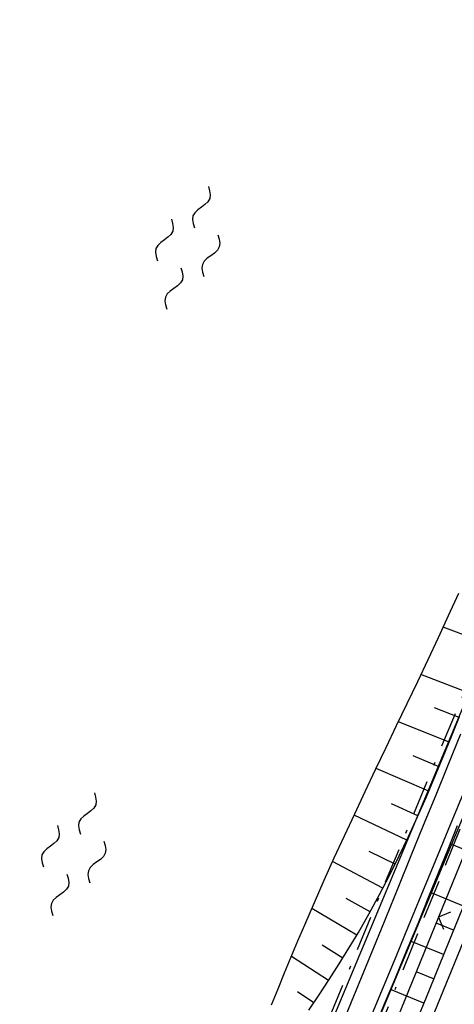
# Model space of a CAD drawing. Extents: x 511997 to 512565, y 475430 to 476399.
# Tile 25 of 32: x 512323 to 512373, y 476144 to 476257. Entities that reach past the tile are written whole.
import ezdxf

# ---------------------------------------------------------------- set-up
doc = ezdxf.new("R2010")
doc.units = 0
doc.header["$LTSCALE"] = 10
doc.header["$MEASUREMENT"] = 0
for name, pattern in [('ACAD_ISO16W100', [73, 15, -6.5, 15, -6.5, 15, -7, 1, -7]), ('LT00', [0]), ('LT08', [0.42, 0.2, -0.1, 0.02, -0.1])]:
    doc.linetypes.add(name, pattern=pattern)
doc.layers.get('0').update_dxf_attribs({"linetype": 'LT00'})
for name, color, linetype in [('--WASSER_NUTZUNG', 180, 'Continuous'), ('BAB-KABEL', 220, 'ACAD_ISO16W100'), ('DFK_AB_L', 21, 'LT00'), ('DFK_KATASTER', 250, 'LT00'), ('STROM_UNTER', 80, 'LT08'), ('V89_AFBR_BAB', 250, 'LT00'), ('V89_BOESCH', 250, 'LT00'), ('V89_BOSCHUNG', 250, 'LT00'), ('V89_ZAUN', 40, 'LT00')]:
    doc.layers.add(name, color=color, linetype=linetype)

# ---------------------------------------------------------------- blocks, each defined once
blk = doc.blocks.new('SYMB7250')
at = {"color": 0, "linetype": 'ByBlock'}
for points in [[(-0.25, 0.28), (-0.208333, 0.308889), (-0.166667, 0.331111), (-0.125, 0.34), (-0.083333, 0.331111), (-0.041667, 0.308889), (0, 0.28)], [(0, 0.28), (0.041667, 0.251111), (0.083333, 0.228889), (0.125, 0.22), (0.166667, 0.228889), (0.208333, 0.251111), (0.25, 0.28)], [(-0.74, 0), (-0.698333, 0.028889), (-0.656667, 0.051111), (-0.615, 0.06), (-0.573333, 0.051111), (-0.531667, 0.028889), (-0.49, 0)], [(-0.49, 0), (-0.448333, -0.028889), (-0.406667, -0.051111), (-0.365, -0.06), (-0.323333, -0.051111), (-0.281667, -0.028889), (-0.24, 0)], [(0.24, 0), (0.281667, 0.028889), (0.323333, 0.051111), (0.365, 0.06), (0.406667, 0.051111), (0.448333, 0.028889), (0.49, 0)], [(0.49, 0), (0.531667, -0.028889), (0.573333, -0.051111), (0.615, -0.06), (0.656667, -0.051111), (0.698333, -0.028889), (0.74, 0)], [(-0.25, -0.28), (-0.208333, -0.251111), (-0.166667, -0.228889), (-0.125, -0.22), (-0.083333, -0.228889), (-0.041667, -0.251111), (0, -0.28)], [(0, -0.28), (0.041667, -0.308889), (0.083333, -0.331111), (0.125, -0.34), (0.166667, -0.331111), (0.208333, -0.308889), (0.25, -0.28)]]:
    blk.add_lwpolyline(points, dxfattribs=at)
blk = doc.blocks.new('SYMB0024')
at = {"color": 0, "linetype": 'ByBlock'}
for p, q in [((-0.5, 0.5), (0, 0)), ((0, 0), (0.5, 0.5))]:
    blk.add_line(p, q, dxfattribs=at)

msp = doc.modelspace()

# ---------------------------------------------------------------- linework, layer by layer
at = {"layer": 'BAB-KABEL', "ltscale": 0.03, "flags": 128}
msp.add_lwpolyline([(512451.51, 476345.21), (512438.56, 476315.94), (512418.18, 476270.12), (512378.72, 476177.83), (512359.89, 476131.36), (512341.35, 476084.78), (512322.58, 476038.31), (512304.82, 475991.34), (512287.68, 475944.24), (512270.28, 475897.17), (512254.12, 475849.7), (512237.77, 475802.28), (512221.53, 475754.82), (512205.86, 475707.19), (512190.78, 475659.38), (512175.78, 475611.52), (512161.52, 475563.42), (512145.69, 475515.8), (512137.73, 475496.07), (512132.8, 475476.53)], dxfattribs=at)
at = {"layer": 'DFK_AB_L'}
msp.add_line((512362.43, 476138.98), (512408.26, 476248.82), dxfattribs=at)
at = {"layer": 'DFK_KATASTER'}
msp.add_line((512403.89, 476250.94), (512358.03, 476141.03), dxfattribs=at)
at = {"layer": 'STROM_UNTER', "ltscale": 2, "flags": 128}
msp.add_lwpolyline([(512446.37, 476346.95), (512441.89, 476337.52), (512422.54, 476294.31), (512409.88, 476265.15), (512403.87, 476251.37), (512398.74, 476239.7), (512387.19, 476212.42), (512377.33, 476188.66), (512363.53, 476155.45), (512355.32, 476135.55), (512344.46, 476108.79), (512339.24, 476095.98), (512321.54, 476050.79), (512313.7, 476028.7), (512300.89, 475996.83), (512277.43, 475933.71), (512263.45, 475896.17), (512257.64, 475879.29), (512247.91, 475851.33), (512241.34, 475831.49), (512239.16, 475825.05), (512227.45, 475790.8), (512213.66, 475750.66), (512199.44, 475707.54), (512188.93, 475674.4), (512180.51, 475646.83), (512162.54, 475589.79), (512151.76, 475558.72), (512137.69, 475518.75), (512131.72, 475500.22), (512126.24, 475478.75)], dxfattribs=at)
at = {"layer": 'V89_AFBR_BAB'}
for points in [[(512370.03, 476142.66), (512372.01, 476147.5), (512374, 476152.34), (512375.99, 476157.18), (512377.99, 476162.01), (512379.99, 476166.85), (512383.03, 476174.13), (512386.07, 476181.41), (512389.13, 476188.68), (512391.09, 476193.33), (512393.06, 476197.97), (512395.03, 476202.61), (512397, 476207.25), (512398.98, 476211.89), (512401.38, 476217.55), (512403.8, 476223.2), (512406.21, 476228.84), (512408.63, 476234.49), (512411.88, 476242.05), (512415.15, 476249.61), (512418.42, 476257.16)], [(512373.32, 476175.17), (512371.89, 476171.7), (512370.48, 476168.22), (512369.06, 476164.75), (512367.65, 476161.27), (512366.23, 476157.79), (512364.23, 476152.88), (512362.21, 476147.97), (512360.2, 476143.06)], [(512363.05, 476142.82), (512364.49, 476146.3), (512365.94, 476149.77), (512367.38, 476153.25), (512368.82, 476156.73), (512370.49, 476160.79), (512372.16, 476164.85), (512373.83, 476168.91)]]:
    msp.add_lwpolyline(points, dxfattribs=at)
at = {"layer": 'V89_BOESCH'}
for points in [[(512351.71, 476144.23), (512352.46, 476146.07), (512353.21, 476147.9), (512353.97, 476149.74), (512354.73, 476151.57), (512355.5, 476153.4), (512356.61, 476155.95), (512357.73, 476158.5), (512358.88, 476161.04), (512360.04, 476163.57), (512361.22, 476166.09), (512362.41, 476168.61), (512363.61, 476171.13), (512364.81, 476173.64), (512366.01, 476176.16), (512367.22, 476178.67), (512368.42, 476181.19), (512369.61, 476183.7), (512370.79, 476186.23), (512371.95, 476188.75), (512373.1, 476191.29)], [(512355.96, 476143.65), (512357.14, 476145.4), (512358.3, 476147.16), (512359.44, 476148.94), (512360.56, 476150.73), (512361.64, 476152.53), (512362.87, 476154.68), (512364.05, 476156.85), (512365.19, 476159.04), (512366.3, 476161.26), (512367.37, 476163.49), (512368.4, 476165.75), (512369.41, 476168.01), (512370.39, 476170.3), (512371.34, 476172.59), (512372.28, 476174.9), (512373.19, 476177.21)], [(512372.93, 476164.7), (512371.85, 476162), (512370.77, 476159.29), (512369.67, 476156.59), (512368.42, 476153.51), (512367.15, 476150.44), (512365.88, 476147.38), (512364.6, 476144.32), (512363.32, 476141.25)], [(512374.23, 476156.96), (512372.01, 476151.55), (512369.79, 476146.13), (512367.58, 476140.71)]]:
    msp.add_lwpolyline(points, dxfattribs=at)
at = {"layer": 'V89_BOSCHUNG'}
for p, q in [((512376.38, 476185.52), (512371.34, 476187.41)), ((512374.24, 476179.89), (512368.79, 476181.98)), ((512373.14, 476177.07), (512370.33, 476178.18)), ((512372.02, 476174.27), (512366.22, 476176.59)), ((512370.87, 476171.45), (512367.91, 476172.69)), ((512369.68, 476168.65), (512363.67, 476171.25)), ((512368.45, 476165.85), (512365.42, 476167.22)), ((512367.17, 476163.07), (512361.15, 476165.93)), ((512375.94, 476161.09), (512372.11, 476162.65)), ((512365.83, 476160.31), (512362.87, 476161.79)), ((512364.44, 476157.58), (512358.68, 476160.61)), ((512373.65, 476155.54), (512369.88, 476157.09)), ((512362.98, 476154.87), (512360.23, 476156.41)), ((512361.45, 476152.2), (512356.3, 476155.25)), ((512372.51, 476152.77), (512370.63, 476153.54)), ((512371.37, 476149.99), (512367.6, 476151.53)), ((512359.85, 476149.59), (512357.49, 476151.06)), ((512358.21, 476147.02), (512353.98, 476149.77)), ((512370.23, 476147.22), (512368.34, 476147.99)), ((512356.53, 476144.49), (512354.68, 476145.74)), ((512369.1, 476144.44), (512365.3, 476145.99))]:
    msp.add_line(p, q, dxfattribs=at)
at = {"layer": 'V89_ZAUN'}
for p, q in [((512376.43, 476168.15), (512370.78, 476154.26)), ((512370.78, 476154.26), (512365.13, 476140.36))]:
    msp.add_line(p, q, dxfattribs=at)

# ---------------------------------------------------------------- block references
at = {"layer": '--WASSER_NUTZUNG', "yscale": 10.00000000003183, "zscale": 10, "rotation": 251.2882999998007}
for p, xscale in [((512342.12, 476230.76), 9.999999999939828), ((512329.09, 476161.47), 9.99999999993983)]:
    msp.add_blockref('SYMB7250', p, dxfattribs=dict(at, xscale=xscale))
at = {"layer": 'V89_ZAUN', "xscale": 2.100000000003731, "yscale": 2.099999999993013, "zscale": 2.1, "rotation": 247.8711571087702}
msp.add_blockref('SYMB0024', (512370.78, 476154.26), dxfattribs=at)

doc.saveas('drawing.dxf')
